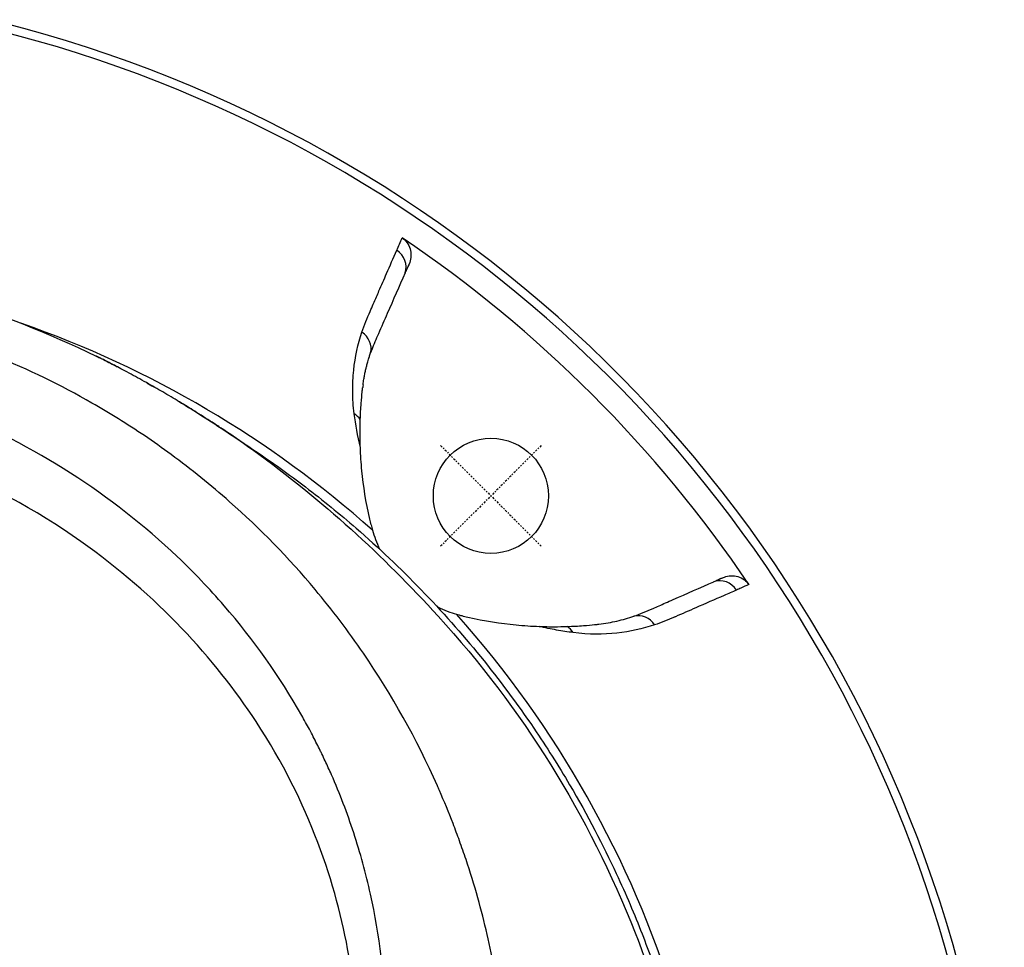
# Model space of a CAD drawing. Header units: millimetres. Extents: x 0 to 4378, y 0 to 2376.
# Tile 90 of 211: x 831 to 904, y 2196 to 2265. Entities that reach past the tile are written whole.
import ezdxf

# ---------------------------------------------------------------- set-up
doc = ezdxf.new("R2010")
doc.units = ezdxf.units.MM
doc.header["$LTSCALE"] = 0.2
doc.linetypes.add('CENTER2', pattern=[1.125, 0.75, -0.125, 0.125, -0.125])
doc.layers.add('02_Center Line', color=1, linetype='CENTER2')

# ---------------------------------------------------------------- blocks, each defined once
blk = doc.blocks.new('Blk$A26K1-2P24J')
for p, q in [((54.11, 77.334), (54.001, 77.024)), ((50.636, 68.073), (50.638, 68.095)), ((41.616, 64.141), (41.616, 64.141)), ((77.024, 54.001), (77.334, 54.11))]:
    blk.add_line(p, q)
blk.add_circle((60.104, 60.104), 4.25)
for radius, start, end in [(98, 320.9866, 82.55738), (97.379, 321.44651, 77.84833), (95.569, 34.08191, 55.9181), (77.152, 48.25907, 70.76673), (77.152, 352.68833, 41.74093)]:
    blk.add_arc((0, 0), radius, start, end)
for centre, major_axis, ratio, start_param, end_param in [((52.355, 77.056), (1.373, -0.603), 0.942912, 0.078681, 1.39818), ((49.768, 71.027), (1.423, -0.476), 0.940204, 0.076928, 1.298826), ((128.321, 13.167), (-75.799, 59.762), 0.291456, 0.170904, 0.177309), ((37, 66.529), (0.259, 0.428), 0.511796, 6.271727, 6.283185), ((49.432, 65.269), (1.113, -0.551), 0.858615, 0.955277, 1.473197), ((77.056, 52.355), (-0.603, 1.373), 0.942912, 4.885006, 6.204447), ((71.027, 49.768), (-0.476, 1.423), 0.940204, 4.98436, 6.206195), ((65.04, 49.157), (-0.18, -1.489), 0.900617, 2.286071, 2.736485)]:
    blk.add_ellipse(centre, major_axis=major_axis, ratio=ratio, start_param=start_param, end_param=end_param)
for points in [[(53.151, 78.228), (53.286, 78.537), (53.42, 78.845), (53.555, 79.154)], [(54.11, 77.334), (53.996, 77.075), (53.882, 76.816), (53.768, 76.556)], [(34.695, 68.451), (34.867, 68.355), (35.039, 68.257), (35.21, 68.16)], [(36.979, 67.125), (37.073, 67.068), (37.167, 67.012), (37.259, 66.956)], [(50.466, 63.672), (50.259, 64.545), (50.116, 65.369), (50.012, 66.166)], [(42.598, 63.449), (47.654, 59.796), (52.154, 55.675), (56.203, 51.229)], [(51.262, 57.954), (51.292, 57.828), (51.327, 57.699), (51.365, 57.568)], [(76.588, 53.782), (76.837, 53.892), (77.085, 54.001), (77.334, 54.11)], [(57.568, 51.365), (57.699, 51.327), (57.828, 51.292), (57.954, 51.262)]]:
    blk.add_open_spline(points, degree=3)
for points, knots in [([(53.555, 79.154), (53.692, 79.061), (53.811, 78.945), (54.013, 78.67), (54.091, 78.51), (54.19, 78.173), (54.211, 77.998), (54.198, 77.657), (54.166, 77.491), (54.11, 77.334)], [-0.2052699, -0.2052699, -0.2052699, -0.2052699, -0.1555474, -0.1555474, -0.102641, -0.102641, -0.050092, -0.050092, 0, 0, 0, 0]), ([(50.581, 72.187), (50.756, 72.717), (50.968, 73.223), (51.186, 73.724), (51.343, 74.082), (51.499, 74.44), (51.655, 74.798), (51.718, 74.941), (51.78, 75.083), (51.842, 75.226), (52.029, 75.655), (52.216, 76.085), (52.403, 76.514), (52.653, 77.085), (52.902, 77.657), (53.151, 78.228)], [0, 0, 0, 0, 0.250019, 0.250019, 0.250019, 0.428779, 0.428779, 0.428779, 0.500005, 0.500005, 0.500005, 0.71439, 0.71439, 0.71439, 1, 1, 1, 1]), ([(0, 77.657), (6.732, 77.653), (13.548, 76.621), (23.725, 73.597), (27.459, 72.127), (30.962, 70.427)], [0, 0, 0, 0, 2.019663, 2.019663, 3.255009, 3.255009, 3.255009, 3.255009]), ([(53.768, 76.556), (53.331, 75.56), (52.893, 74.564), (52.454, 73.566), (52.234, 73.065), (52.013, 72.561), (51.796, 72.07), (51.618, 71.665), (51.451, 71.281), (51.307, 70.894), (51.277, 70.814), (51.248, 70.734), (51.22, 70.655)], [0, 0, 0, 0, 0.5, 0.5, 0.5, 0.750745, 0.750745, 0.750745, 0.957271, 0.957271, 0.957271, 1, 1, 1, 1]), ([(53.768, 76.556), (53.79, 76.606), (53.812, 76.656), (53.862, 76.762), (53.884, 76.805), (53.937, 76.908), (53.972, 76.972), (54.001, 77.024)], [0, 0, 0, 0, 0.0488335, 0.0488335, 0.0915095, 0.0915095, 0.1713664, 0.1713664, 0.1713664, 0.1713664]), ([(54.888, -12.976), (56.884, -8.576), (58.479, -3.97), (60.119, 3.19), (60.531, 5.609), (61.016, 9.844), (61.149, 11.633), (61.324, 17.56), (61.005, 20.991), (60.531, 24.124), (60.456, 24.574), (60.055, 26.832), (59.638, 28.652), (58.868, 31.393), (58.569, 32.353), (58.111, 33.719), (57.95, 34.181), (57.629, 35.067), (57.471, 35.49), (56.99, 36.734), (56.656, 37.547), (56.252, 38.473), (56.202, 38.586), (54.615, 42.166), (52.799, 45.401), (49.581, 50.104), (48.391, 51.679), (45.173, 55.527), (43.053, 57.694), (39.431, 60.895), (37.991, 62.057), (35.852, 63.629), (35.191, 64.095), (33.259, 65.4), (31.961, 66.206), (28.36, 68.264), (25.969, 69.434), (22.562, 70.827), (21.625, 71.183), (19.018, 72.103), (17.336, 72.616), (13.096, 73.721), (10.519, 74.223), (5.281, 74.898), (2.678, 75.066), (0, 75.072)], [1.733248, 1.733248, 1.733248, 1.733248, 3.160894, 3.160894, 3.896261, 3.896261, 4.432464, 4.432464, 5.668048, 5.668048, 5.875369, 5.875369, 6.720563, 6.720563, 7.177709, 7.177709, 7.413524, 7.413524, 7.630163, 7.630163, 8.053945, 8.053945, 8.113088, 8.113088, 9.92545, 9.92545, 10.878875, 10.878875, 12.354733, 12.354733, 13.263145, 13.263145, 13.660906, 13.660906, 14.40945, 14.40945, 15.725686, 15.725686, 16.216706, 16.216706, 17.0812, 17.0812, 18.387509, 18.387509, 19.694181, 19.694181, 19.694181, 19.694181]), ([(50.012, 66.166), (49.976, 66.447), (49.949, 66.721), (49.93, 66.989), (49.911, 67.271), (49.901, 67.546), (49.899, 67.816), (49.895, 68.355), (49.922, 68.873), (49.976, 69.374), (50.082, 70.376), (50.291, 71.309), (50.581, 72.187)], [0, 0, 0, 0, 0.1198668, 0.1198668, 0.1198668, 0.2457072, 0.2457072, 0.2457072, 0.4972778, 0.4972778, 0.4972778, 1, 1, 1, 1]), ([(47.768, 0.351), (48.376, 1.628), (48.919, 2.903), (49.787, 5.264), (50.12, 6.269), (51.614, 11.351), (52.256, 15.537), (52.34, 20.309), (52.34, 20.872), (52.272, 24.55), (51.896, 27.659), (50.879, 32.23), (50.465, 33.741), (49.5, 36.679), (48.951, 38.114), (48.181, 39.867), (48.026, 40.209), (47.787, 40.719), (47.707, 40.888), (47.585, 41.142), (47.543, 41.227), (47.422, 41.476), (47.341, 41.639), (47.17, 41.977), (47.08, 42.154), (46.898, 42.505), (46.801, 42.688), (46.518, 43.218), (46.33, 43.558), (44.507, 46.773), (42.584, 49.488), (39.867, 52.626), (39.305, 53.244), (38.152, 54.451), (37.561, 55.041), (32.121, 60.203), (26.39, 63.867), (18.503, 67.073), (16.886, 67.646), (12.789, 68.891), (10.26, 69.477), (6.456, 70.088), (5.155, 70.254), (2.584, 70.479), (1.292, 70.541), (0, 70.542)], [-10.204502, -10.204502, -10.204502, -10.204502, -9.776758, -9.776758, -9.465753, -9.465753, -8.217266, -8.217266, -8.051448, -8.051448, -7.132121, -7.132121, -6.672788, -6.672788, -6.225819, -6.225819, -6.116706, -6.116706, -6.062458, -6.062458, -6.034978, -6.034978, -5.977507, -5.977507, -5.918537, -5.918537, -5.851133, -5.851133, -5.729094, -5.729094, -4.686025, -4.686025, -4.42361, -4.42361, -4.162327, -4.162327, -2.081063, -2.081063, -1.55748, -1.55748, -0.774565, -0.774565, -0.387716, -0.387716, -0.000001, -0.000001, -0.000001, -0.000001]), ([(50.664, 68.301), (50.674, 68.375), (50.686, 68.462), (50.71, 68.613), (50.722, 68.689), (50.733, 68.752), (50.742, 68.803), (50.746, 68.829), (50.75, 68.852), (50.754, 68.871), (50.757, 68.891), (50.758, 68.894), (50.763, 68.921), (50.783, 69.027), (50.803, 69.13), (50.824, 69.23), (50.835, 69.28), (50.846, 69.329), (50.857, 69.377), (50.868, 69.425), (50.881, 69.483), (50.89, 69.519), (50.907, 69.592), (50.928, 69.676), (50.953, 69.773), (50.978, 69.869), (51.004, 69.964), (51.043, 70.096), (51.062, 70.162), (51.079, 70.219), (51.093, 70.265), (51.101, 70.289), (51.107, 70.31), (51.113, 70.328), (51.119, 70.347), (51.121, 70.352), (51.129, 70.377), (51.161, 70.478), (51.189, 70.563), (51.22, 70.655)], [0.0000001, 0.0000001, 0.0000001, 0.0000001, 0.125, 0.125, 0.125, 0.1875, 0.1875, 0.1875, 0.21875, 0.21875, 0.21875, 0.25, 0.25, 0.25, 0.375, 0.375, 0.375, 0.4375, 0.4375, 0.4375, 0.5, 0.5, 0.5, 0.625, 0.625, 0.625, 0.75, 0.75, 0.75, 0.8125, 0.8125, 0.8125, 0.84375, 0.84375, 0.84375, 0.875, 0.875, 0.875, 1, 1, 1, 1]), ([(30.957, 70.429), (31.022, 70.398), (31.125, 70.347), (31.409, 70.205), (31.575, 70.121), (31.931, 69.938), (32.102, 69.85), (32.361, 69.715), (32.431, 69.679), (32.505, 69.64)], [0, 0, 0, 0, 0.1584164, 0.1584164, 0.2898757, 0.2898757, 0.3831582, 0.3831582, 0.4157561, 0.4157561, 0.4157561, 0.4157561]), ([(37.261, 66.955), (36.848, 67.205), (36.439, 67.448), (36.034, 67.684), (35.629, 67.921), (35.268, 68.128), (34.832, 68.374), (34.396, 68.62), (33.972, 68.854), (33.547, 69.084), (33.122, 69.314), (32.719, 69.528), (32.422, 69.683), (32.42, 69.685), (32.417, 69.686), (32.414, 69.688), (32.121, 69.841), (31.869, 69.971), (31.657, 70.079), (31.55, 70.134), (31.453, 70.183), (31.366, 70.226), (31.28, 70.27), (31.192, 70.313), (31.139, 70.34), (31.063, 70.377), (31.004, 70.406), (30.962, 70.427)], [0, 0, 0, 0, 0.125, 0.125, 0.125, 0.25, 0.25, 0.25, 0.375, 0.375, 0.375, 0.5, 0.5, 0.5, 0.5011265, 0.5011265, 0.5011265, 0.625, 0.625, 0.625, 0.6875, 0.6875, 0.6875, 0.75, 0.75, 0.75, 0.8393088, 0.8393088, 0.8393088, 0.8393088]), ([(50.462, 65.733), (50.475, 66.14), (50.498, 66.552), (50.552, 67.269), (50.577, 67.531), (50.607, 67.817), (50.614, 67.879), (50.625, 67.984), (50.63, 68.028), (50.636, 68.073)], [-0.5891347, -0.5891347, -0.5891347, -0.5891347, -0.3346623, -0.3346623, -0.1007953, -0.1007953, -0.0408483, -0.0408483, 0, 0, 0, 0]), ([(37.259, 66.956), (37.988, 66.515), (38.643, 66.105), (39.907, 65.294), (40.504, 64.898), (41.719, 64.075), (42.266, 63.689), (42.598, 63.449)], [0, 0, 0, 0, 0.297155, 0.297155, 0.651346, 0.651346, 1.150163, 1.150163, 1.150163, 1.150163]), ([(42.598, 63.449), (42.584, 63.46), (42.568, 63.471), (42.553, 63.482), (42.469, 63.542), (42.372, 63.612), (42.259, 63.691), (42.044, 63.844), (41.771, 64.035), (41.428, 64.27), (41.098, 64.497), (40.735, 64.742), (40.353, 64.995), (40.134, 65.14), (39.909, 65.288), (39.678, 65.439), (39.268, 65.705), (38.837, 65.98), (38.379, 66.267), (38.024, 66.489), (37.652, 66.719), (37.261, 66.955)], [0.25055, 0.25055, 0.25055, 0.25055, 0.2656332, 0.2656332, 0.2656332, 0.3458395, 0.3458395, 0.3458395, 0.4995902, 0.4995902, 0.4995902, 0.6478714, 0.6478714, 0.6478714, 0.7326348, 0.7326348, 0.7326348, 0.8832481, 0.8832481, 0.8832481, 1, 1, 1, 1]), ([(46.903, 1.533), (47.221, 2.31), (47.516, 3.095), (48.612, 6.274), (49.237, 8.738), (50.482, 16.182), (50.474, 21.211), (48.708, 31.414), (46.704, 37.443), (39.712, 48.094), (35.481, 52.759), (26.478, 59.102), (22.834, 61.077), (16.261, 63.73), (13.427, 64.618), (8.411, 65.755), (6.223, 66.115), (2.701, 66.448), (1.354, 66.517), (0, 66.518)], [-12.31616, -12.31616, -12.31616, -12.31616, -11.888474, -11.888474, -10.599164, -10.599164, -8.024803, -8.024803, -5.306215, -5.306215, -3.20119, -3.20119, -1.953732, -1.953732, -1.064742, -1.064742, -0.40614, -0.40614, -0.000001, -0.000001, -0.000001, -0.000001]), ([(50.466, 63.672), (50.452, 64.053), (50.445, 64.418), (50.445, 65.101), (50.452, 65.434), (50.462, 65.73)], [-0.542815, -0.542815, -0.542815, -0.542815, -0.2712747, -0.2712747, -0.0000024, -0.0000024, -0.0000024, -0.0000024]), ([(41.617, 64.14), (43.257, 63.077), (44.856, 61.951), (47.691, 59.789), (48.94, 58.771), (53.479, 54.83), (56.56, 51.65), (60.723, 46.534), (62.037, 44.77), (64.198, 41.59), (65.083, 40.192), (67.248, 36.515), (68.384, 34.32), (69.354, 32.233), (69.356, 32.23), (70.079, 30.674), (70.709, 29.184), (71.787, 26.419), (72.242, 25.139), (73.026, 22.763), (73.355, 21.667), (73.631, 20.679)], [8.158601, 8.158601, 8.158601, 8.158601, 8.476657, 8.476657, 8.73854, 8.73854, 9.452783, 9.452783, 9.809627, 9.809627, 10.076618, 10.076618, 10.503938, 10.503938, 10.504538, 10.504538, 10.823061, 10.823061, 11.129357, 11.129357, 11.435575, 11.435575, 11.435575, 11.435575]), ([(51.262, 57.954), (51.225, 58.103), (51.191, 58.25), (50.875, 59.642), (50.694, 60.821), (50.525, 62.541), (50.487, 63.111), (50.466, 63.672)], [10.331972, 10.331972, 10.331972, 10.331972, 10.418454, 10.418454, 11.174175, 11.174175, 11.561016, 11.561016, 11.561016, 11.561016]), ([(51.365, 57.568), (51.428, 57.35), (51.503, 57.122), (51.681, 56.651), (51.78, 56.413), (51.909, 56.146)], [-10.718087, -10.718087, -10.718087, -10.718087, -10.065889, -10.065889, -9.450228, -9.450228, -9.450228, -9.450228]), ([(76.588, 53.782), (76.633, 53.802), (76.673, 53.82), (76.769, 53.866), (76.813, 53.888), (76.914, 53.939), (76.974, 53.973), (77.024, 54.001)], [0.000001, 0.000001, 0.000001, 0.000001, 0.0441491, 0.0441491, 0.0912069, 0.0912069, 0.173495, 0.173495, 0.173495, 0.173495]), ([(77.334, 54.11), (77.491, 54.166), (77.656, 54.198), (77.997, 54.211), (78.172, 54.191), (78.509, 54.092), (78.669, 54.014), (78.945, 53.812), (79.061, 53.692), (79.154, 53.555)], [-0.2049148, -0.2049148, -0.2049148, -0.2049148, -0.1549855, -0.1549855, -0.102607, -0.102607, -0.0497118, -0.0497118, 0, 0, 0, 0]), ([(70.655, 51.22), (71.119, 51.381), (71.581, 51.579), (72.072, 51.796), (72.373, 51.929), (72.679, 52.063), (72.983, 52.197), (73.176, 52.282), (73.37, 52.368), (73.564, 52.453), (74.563, 52.892), (75.56, 53.33), (76.556, 53.768)], [0, 0, 0, 0, 0.2495704, 0.2495704, 0.2495704, 0.4024504, 0.4024504, 0.4024504, 0.4997522, 0.4997522, 0.4997522, 0.9999853, 0.9999853, 0.9999853, 0.9999853]), ([(78.228, 53.151), (77.923, 53.018), (77.617, 52.885), (77.312, 52.751), (76.617, 52.448), (75.921, 52.145), (75.226, 51.842), (74.725, 51.624), (74.225, 51.405), (73.724, 51.186), (73.697, 51.175), (73.67, 51.163), (73.643, 51.151), (73.168, 50.945), (72.689, 50.746), (72.187, 50.581)], [0, 0, 0, 0, 0.152677, 0.152677, 0.152677, 0.499986, 0.499986, 0.499986, 0.749983, 0.749983, 0.749983, 0.763385, 0.763385, 0.763385, 1, 1, 1, 1]), ([(76.556, 53.768), (76.562, 53.771), (76.567, 53.773), (76.578, 53.778), (76.583, 53.78), (76.588, 53.782)], [0, 0, 0, 0, 0.00568082, 0.00568082, 0.0113713, 0.0113713, 0.0113713, 0.0113713]), ([(79.154, 53.555), (78.957, 53.469), (78.761, 53.383), (78.564, 53.297), (78.452, 53.249), (78.34, 53.2), (78.228, 53.151)], [0, 0, 0, 0, 0.637195, 0.637195, 0.637195, 1, 1, 1, 1]), ([(56.154, 51.905), (56.418, 51.778), (56.654, 51.68), (57.122, 51.503), (57.35, 51.428), (57.568, 51.365)], [-7.243786, -7.243786, -7.243786, -7.243786, -6.634304, -6.634304, -5.982106, -5.982106, -5.982106, -5.982106]), ([(56.204, 51.229), (62.389, 44.442), (67.332, 36.548), (71.87, 25.013), (73.539, 20.146), (74.92, 12.135), (74.925, 8.106), (73.391, -0.918), (71.16, -6.874), (67.278, -15.833), (64.024, -21.414), (59.475, -27.247), (58.994, -27.846), (58.501, -28.44)], [-3.375878, -3.375878, -3.375878, -3.375878, -2.424927, -2.424927, -2.113637, -2.113637, -1.799037, -1.799037, -1.409087, -1.409087, -0.721175, -0.721175, -0.641875, -0.641875, -0.641875, -0.641875]), ([(57.954, 51.262), (58.103, 51.225), (58.25, 51.191), (59.642, 50.875), (60.821, 50.694), (62.54, 50.526), (63.11, 50.487), (63.67, 50.466)], [-6.98839, -6.98839, -6.98839, -6.98839, -6.901908, -6.901908, -6.146186, -6.146186, -5.759883, -5.759883, -5.759883, -5.759883]), ([(68.073, 50.636), (68.538, 50.689), (68.981, 50.766), (69.839, 50.963), (70.254, 51.082), (70.655, 51.22)], [0, 0, 0, 0, 0.4170259, 0.4170259, 0.8358361, 0.8358361, 0.8358361, 0.8358361]), ([(66.17, 50.011), (65.771, 50.064), (65.365, 50.126), (64.949, 50.2), (64.533, 50.275), (64.107, 50.362), (63.67, 50.466)], [0, 0, 0, 0, 0.499876, 0.499876, 0.499876, 1, 1, 1, 1]), ([(63.67, 50.466), (64.051, 50.452), (64.418, 50.445), (65.099, 50.445), (65.437, 50.452), (65.734, 50.462)], [0.0000001, 0.0000001, 0.0000001, 0.0000001, 0.2754495, 0.2754495, 0.548569, 0.548569, 0.548569, 0.548569]), ([(65.734, 50.462), (66.157, 50.476), (66.544, 50.498), (67.259, 50.551), (67.532, 50.578), (67.813, 50.607), (67.875, 50.613), (67.981, 50.625), (68.026, 50.63), (68.073, 50.636)], [0.0000003, 0.0000003, 0.0000003, 0.0000003, 0.3859946, 0.3859946, 0.7222348, 0.7222348, 0.8112859, 0.8112859, 0.8736209, 0.8736209, 0.8736209, 0.8736209]), ([(72.187, 50.581), (71.314, 50.293), (70.389, 50.085), (69.395, 49.978), (68.4, 49.87), (67.341, 49.86), (66.17, 50.011)], [0, 0, 0, 0, 0.499739, 0.499739, 0.499739, 1, 1, 1, 1])]:
    blk.add_open_spline(points, degree=3, knots=knots)
at = {"layer": '02_Center Line'}
for p, q in [((63.816, 63.816), (56.392, 56.392)), ((56.392, 63.816), (63.816, 56.392))]:
    blk.add_line(p, q, dxfattribs=at)

msp = doc.modelspace()

# ---------------------------------------------------------------- block references
msp.add_blockref('Blk$A26K1-2P24J', (805.582, 2169.529))

doc.saveas('drawing.dxf')
